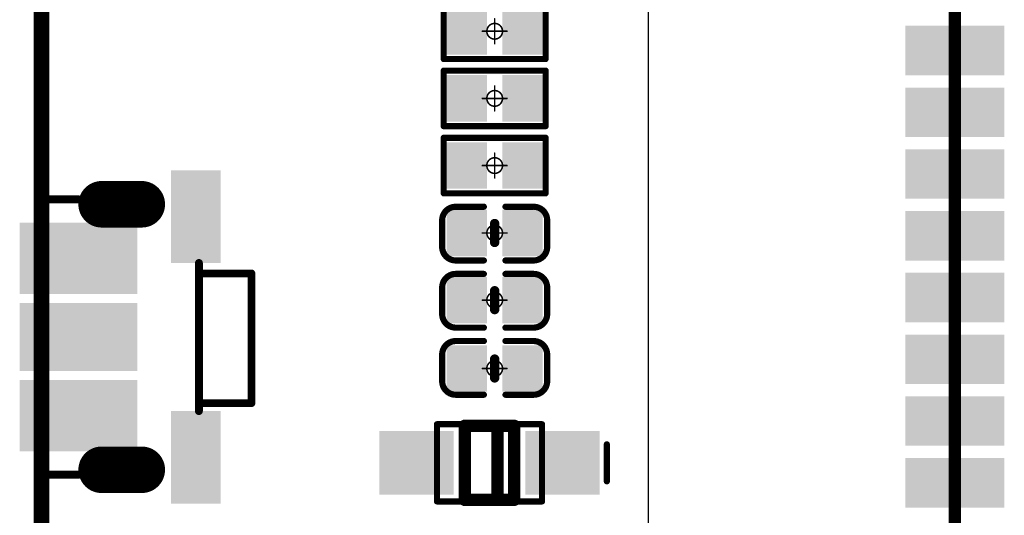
# Model space of a CAD drawing. Header units: millimetres. Extents: x 12.26 to 15.71, y 9.85 to 12.1.
# Tile 5 of 21: x 12.26 to 12.89, y 10.62 to 10.94. Entities that reach past the tile are written whole.
import ezdxf

# ---------------------------------------------------------------- set-up
doc = ezdxf.new("R2010")
doc.units = ezdxf.units.MM
doc.header["$MEASUREMENT"] = 0
for name, color, linetype in [('BottomLayer', 5, 'Continuous'), ('BottomSolder', 6, 'Continuous'), ('KeepOutLayer', 6, 'Continuous'), ('Mechanical13', 56, 'Continuous'), ('Mechanical15', 56, 'Continuous'), ('Mechanical2', 216, 'Continuous'), ('MidLayer1', 16, 'Continuous'), ('MidLayer2', 76, 'Continuous'), ('MultiLayer', 9, 'Continuous'), ('TopLayer', 1, 'Continuous'), ('TopOverlay', 2, 'Continuous'), ('TopPaste', 8, 'Continuous'), ('TopSolder', 216, 'Continuous')]:
    doc.layers.add(name, color=color, linetype=linetype)

# ---------------------------------------------------------------- blocks, each defined once
blk = doc.blocks.new('KEY_3P_3_5_3_5MM__4')
at = {"layer": 'BottomLayer', "const_width": 0.02165}
for points in [[(-0.08465, 0.00295), (-0.08465, -0.02264)], [(0.08465, 0.00295), (0.08465, -0.02264)]]:
    blk.add_lwpolyline(points, dxfattribs=at)
at = {"layer": 'BottomLayer', "const_width": 0.01083}
for points in [[(-0.09006, 0.00295, 1), (-0.07923, 0.00295, 1)], [(0.07923, 0.00295, 1), (0.09006, 0.00295, 1)], [(-0.09006, -0.02264, 1), (-0.07923, -0.02264, 1)], [(0.07923, -0.02264, 1), (0.09006, -0.02264, 1)]]:
    blk.add_lwpolyline(points, format="xyb", close=True, dxfattribs=at)
at = {"layer": 'BottomSolder', "const_width": 0.02965}
for points in [[(-0.08465, 0.00295), (-0.08465, -0.02264)], [(0.08465, 0.00295), (0.08465, -0.02264)]]:
    blk.add_lwpolyline(points, dxfattribs=at)
at = {"layer": 'BottomSolder', "const_width": 0.01483}
for points in [[(-0.09206, 0.00295, 1), (-0.07723, 0.00295, 1)], [(0.07723, 0.00295, 1), (0.09206, 0.00295, 1)], [(-0.09206, -0.02264, 1), (-0.07723, -0.02264, 1)], [(0.07723, -0.02264, 1), (0.09206, -0.02264, 1)]]:
    blk.add_lwpolyline(points, format="xyb", close=True, dxfattribs=at)
at = {"layer": 'MidLayer1', "const_width": 0.02165}
for points in [[(-0.08465, 0.00295), (-0.08465, -0.02264)], [(0.08465, 0.00295), (0.08465, -0.02264)]]:
    blk.add_lwpolyline(points, dxfattribs=at)
at = {"layer": 'MidLayer1', "const_width": 0.01083}
for points in [[(-0.09006, 0.00295, 1), (-0.07923, 0.00295, 1)], [(0.07923, 0.00295, 1), (0.09006, 0.00295, 1)], [(-0.09006, -0.02264, 1), (-0.07923, -0.02264, 1)], [(0.07923, -0.02264, 1), (0.09006, -0.02264, 1)]]:
    blk.add_lwpolyline(points, format="xyb", close=True, dxfattribs=at)
at = {"layer": 'MidLayer2', "const_width": 0.02165}
for points in [[(-0.08465, 0.00295), (-0.08465, -0.02264)], [(0.08465, 0.00295), (0.08465, -0.02264)]]:
    blk.add_lwpolyline(points, dxfattribs=at)
at = {"layer": 'MidLayer2', "const_width": 0.01083}
for points in [[(-0.09006, 0.00295, 1), (-0.07923, 0.00295, 1)], [(0.07923, 0.00295, 1), (0.09006, 0.00295, 1)], [(-0.09006, -0.02264, 1), (-0.07923, -0.02264, 1)], [(0.07923, -0.02264, 1), (0.09006, -0.02264, 1)]]:
    blk.add_lwpolyline(points, format="xyb", close=True, dxfattribs=at)
at = {"layer": 'MultiLayer', "const_width": 0.02165}
for points in [[(-0.08465, 0.00295), (-0.08465, -0.02264)], [(0.08465, 0.00295), (0.08465, -0.02264)]]:
    blk.add_lwpolyline(points, dxfattribs=at)
at = {"layer": 'MultiLayer', "const_width": 0.01083}
for points in [[(-0.09006, 0.00295, 1), (-0.07923, 0.00295, 1)], [(0.07923, 0.00295, 1), (0.09006, 0.00295, 1)], [(-0.09006, -0.02264, 1), (-0.07923, -0.02264, 1)], [(0.07923, -0.02264, 1), (0.09006, -0.02264, 1)]]:
    blk.add_lwpolyline(points, format="xyb", close=True, dxfattribs=at)
at = {"layer": 'TopLayer', "const_width": 0.02165}
for points in [[(-0.08465, 0.00295), (-0.08465, -0.02264)], [(0.08465, 0.00295), (0.08465, -0.02264)]]:
    blk.add_lwpolyline(points, dxfattribs=at)
at = {"layer": 'TopLayer', "const_width": 0.01083}
for points in [[(-0.09006, 0.00295, 1), (-0.07923, 0.00295, 1)], [(0.07923, 0.00295, 1), (0.09006, 0.00295, 1)], [(-0.09006, -0.02264, 1), (-0.07923, -0.02264, 1)], [(0.07923, -0.02264, 1), (0.09006, -0.02264, 1)]]:
    blk.add_lwpolyline(points, format="xyb", close=True, dxfattribs=at)
at = {"layer": 'TopLayer'}
for points in [[(-0.10236, 0.02559), (-0.05118, 0.02559), (-0.10236, 0.04921), (-0.05118, 0.04921)], [(0.05118, 0.02559), (0.10236, 0.02559), (0.05118, 0.04921), (0.10236, 0.04921)], [(-0.0315, -0.00394), (-0.0689, -0.00394), (-0.0315, -0.07087), (-0.0689, -0.07087)], [(0.01772, -0.07087), (0.01772, -0.00394), (-0.01772, -0.07087), (-0.01772, -0.00394)], [(0.0689, -0.00394), (0.0315, -0.00394), (0.0689, -0.07087), (0.0315, -0.07087)]]:
    blk.add_solid(points, dxfattribs=at)
at = {"layer": 'TopOverlay', "const_width": 0.005}
for points in [[(-0.04055, 0.07283), (-0.04055, 0.03937)], [(-0.04055, 0.07283), (0.04213, 0.07283)], [(0.04213, 0.07283), (0.04213, 0.03937)], [(-0.04724, 0.03937), (0.04724, 0.03937)], [(-0.0878, -0.0374), (-0.0878, -0.06102)], [(0.0878, -0.0374), (0.0878, -0.06102)], [(-0.0878, -0.06102), (-0.0748, -0.06102)], [(0.0748, -0.06102), (0.0878, -0.06102)]]:
    blk.add_lwpolyline(points, dxfattribs=at)
at = {"layer": 'TopOverlay', "const_width": 0.0025}
for points in [[(-0.0418, 0.07283, 1), (-0.0393, 0.07283, 1)], [(-0.0418, 0.07283, 1), (-0.0393, 0.07283, 1)], [(0.04088, 0.07283, 1), (0.04338, 0.07283, 1)], [(0.04088, 0.07283, 1), (0.04338, 0.07283, 1)], [(-0.04849, 0.03937, 1), (-0.04599, 0.03937, 1)], [(-0.0418, 0.03937, 1), (-0.0393, 0.03937, 1)], [(0.04088, 0.03937, 1), (0.04338, 0.03937, 1)], [(0.04599, 0.03937, 1), (0.04849, 0.03937, 1)], [(-0.08905, -0.0374, 1), (-0.08655, -0.0374, 1)], [(0.08655, -0.0374, 1), (0.08905, -0.0374, 1)], [(-0.08905, -0.06102, 1), (-0.08655, -0.06102, 1)], [(-0.08905, -0.06102, 1), (-0.08655, -0.06102, 1)], [(-0.07605, -0.06102, 1), (-0.07355, -0.06102, 1)], [(0.07355, -0.06102, 1), (0.07605, -0.06102, 1)], [(0.08655, -0.06102, 1), (0.08905, -0.06102, 1)], [(0.08655, -0.06102, 1), (0.08905, -0.06102, 1)]]:
    blk.add_lwpolyline(points, format="xyb", close=True, dxfattribs=at)
at = {"layer": 'TopPaste'}
for points in [[(-0.10236, 0.02559), (-0.05118, 0.02559), (-0.10236, 0.04921), (-0.05118, 0.04921)], [(0.05118, 0.02559), (0.10236, 0.02559), (0.05118, 0.04921), (0.10236, 0.04921)], [(-0.0315, -0.00394), (-0.0689, -0.00394), (-0.0315, -0.07087), (-0.0689, -0.07087)], [(0.01772, -0.07087), (0.01772, -0.00394), (-0.01772, -0.07087), (-0.01772, -0.00394)], [(0.0689, -0.00394), (0.0315, -0.00394), (0.0689, -0.07087), (0.0315, -0.07087)]]:
    blk.add_solid(points, dxfattribs=at)
at = {"layer": 'TopSolder', "const_width": 0.02965}
for points in [[(-0.08465, 0.00295), (-0.08465, -0.02264)], [(0.08465, 0.00295), (0.08465, -0.02264)]]:
    blk.add_lwpolyline(points, dxfattribs=at)
at = {"layer": 'TopSolder', "const_width": 0.01483}
for points in [[(-0.09206, 0.00295, 1), (-0.07723, 0.00295, 1)], [(0.07723, 0.00295, 1), (0.09206, 0.00295, 1)], [(-0.09206, -0.02264, 1), (-0.07723, -0.02264, 1)], [(0.07723, -0.02264, 1), (0.09206, -0.02264, 1)]]:
    blk.add_lwpolyline(points, format="xyb", close=True, dxfattribs=at)
at = {"layer": 'TopSolder'}
for points in [[(-0.10636, 0.02159), (-0.04718, 0.02159), (-0.10636, 0.05321), (-0.04718, 0.05321)], [(0.04718, 0.02159), (0.10636, 0.02159), (0.04718, 0.05321), (0.10636, 0.05321)], [(-0.0275, 0.00006), (-0.0729, 0.00006), (-0.0275, -0.07487), (-0.0729, -0.07487)], [(0.02172, -0.07487), (0.02172, 0.00006), (-0.02172, -0.07487), (-0.02172, 0.00006)], [(0.0729, 0.00006), (0.0275, 0.00006), (0.0729, -0.07487), (0.0275, -0.07487)]]:
    blk.add_solid(points, dxfattribs=at)
blk = doc.blocks.new('C___1106_SMT_6')
at = {"layer": 'Mechanical2', "const_width": 0.00787}
blk.add_lwpolyline([(0.59055, 0.59055), (0.59055, -0.59055)], dxfattribs=at)
at = {"layer": 'TopLayer'}
for points in [[(0.56102, 0.54528), (0.56102, 0.51772), (0.62008, 0.54528), (0.62008, 0.51772)], [(0.56102, 0.50591), (0.56102, 0.47835), (0.62008, 0.50591), (0.62008, 0.47835)], [(0.56102, 0.46654), (0.56102, 0.43898), (0.62008, 0.46654), (0.62008, 0.43898)], [(0.56102, 0.42717), (0.56102, 0.39961), (0.62008, 0.42717), (0.62008, 0.39961)], [(0.56102, 0.3878), (0.56102, 0.36024), (0.62008, 0.3878), (0.62008, 0.36024)], [(0.56102, 0.34843), (0.56102, 0.32087), (0.62008, 0.34843), (0.62008, 0.32087)], [(0.56102, 0.30906), (0.56102, 0.2815), (0.62008, 0.30906), (0.62008, 0.2815)], [(0.56102, 0.26969), (0.56102, 0.24213), (0.62008, 0.26969), (0.62008, 0.24213)]]:
    blk.add_solid(points, dxfattribs=at)
at = {"layer": 'TopPaste'}
for points in [[(0.56102, 0.54528), (0.56102, 0.51772), (0.62008, 0.54528), (0.62008, 0.51772)], [(0.56102, 0.50591), (0.56102, 0.47835), (0.62008, 0.50591), (0.62008, 0.47835)], [(0.56102, 0.46654), (0.56102, 0.43898), (0.62008, 0.46654), (0.62008, 0.43898)], [(0.56102, 0.42717), (0.56102, 0.39961), (0.62008, 0.42717), (0.62008, 0.39961)], [(0.56102, 0.3878), (0.56102, 0.36024), (0.62008, 0.3878), (0.62008, 0.36024)], [(0.56102, 0.34843), (0.56102, 0.32087), (0.62008, 0.34843), (0.62008, 0.32087)], [(0.56102, 0.30906), (0.56102, 0.2815), (0.62008, 0.30906), (0.62008, 0.2815)], [(0.56102, 0.26969), (0.56102, 0.24213), (0.62008, 0.26969), (0.62008, 0.24213)]]:
    blk.add_solid(points, dxfattribs=at)
at = {"layer": 'TopSolder'}
for points in [[(0.55902, 0.54728), (0.55902, 0.51572), (0.62208, 0.54728), (0.62208, 0.51572)], [(0.55902, 0.50791), (0.55902, 0.47635), (0.62208, 0.50791), (0.62208, 0.47635)], [(0.55902, 0.46854), (0.55902, 0.43698), (0.62208, 0.46854), (0.62208, 0.43698)], [(0.55902, 0.42917), (0.55902, 0.39761), (0.62208, 0.42917), (0.62208, 0.39761)], [(0.55902, 0.3898), (0.55902, 0.35824), (0.62208, 0.3898), (0.62208, 0.35824)], [(0.55902, 0.35043), (0.55902, 0.31887), (0.62208, 0.35043), (0.62208, 0.31887)], [(0.55902, 0.31106), (0.55902, 0.2795), (0.62208, 0.31106), (0.62208, 0.2795)], [(0.55902, 0.27169), (0.55902, 0.24013), (0.62208, 0.27169), (0.62208, 0.24013)]]:
    blk.add_solid(points, dxfattribs=at)
blk = doc.blocks.new('R0402_17')
at = {"layer": 'Mechanical15', "const_width": 0.001}
for points in [[(0, -0.00787), (0, 0.00787)], [(-0.00787, 0), (0.00787, 0)]]:
    blk.add_lwpolyline(points, dxfattribs=at)
at = {"layer": 'Mechanical15'}
for points, const_width in [([(-0.00025, 0.00787, 1), (0.00025, 0.00787, 1)], 0.0005), ([(-0.00812, 0, 1), (-0.00762, 0, 1)], 0.0005), ([(0.005, 0, 1), (-0.005, 0, 1)], 0.001), ([(-0.00525, 0, 1), (-0.00475, 0, 1)], 0.0005), ([(0.00475, 0, 1), (0.00525, 0, 1)], 0.0005), ([(0.00762, 0, 1), (0.00812, 0, 1)], 0.0005), ([(-0.00025, -0.00787, 1), (0.00025, -0.00787, 1)], 0.0005)]:
    blk.add_lwpolyline(points, format="xyb", close=True, dxfattribs=dict(at, const_width=const_width))
at = {"layer": 'TopLayer'}
for points in [[(-0.02657, -0.01082), (-0.00886, -0.01082), (-0.02657, 0.01083), (-0.00886, 0.01083)], [(0.00886, -0.01083), (0.02657, -0.01083), (0.00886, 0.01083), (0.02657, 0.01083)]]:
    blk.add_solid(points, dxfattribs=at)
at = {"layer": 'TopOverlay', "const_width": 0.00394}
for points in [[(-0.03248, -0.01772), (-0.03248, 0.01772)], [(-0.03248, 0.01772), (0.03248, 0.01772)], [(0.03248, -0.01772), (0.03248, 0.01772)], [(-0.03248, -0.01772), (0.03248, -0.01772)]]:
    blk.add_lwpolyline(points, dxfattribs=at)
at = {"layer": 'TopOverlay', "const_width": 0.00197}
for points in [[(-0.03346, 0.01772, 1), (-0.0315, 0.01772, 1)], [(-0.03346, 0.01772, 1), (-0.0315, 0.01772, 1)], [(0.0315, 0.01772, 1), (0.03346, 0.01772, 1)], [(0.0315, 0.01772, 1), (0.03346, 0.01772, 1)], [(-0.03346, -0.01772, 1), (-0.0315, -0.01772, 1)], [(-0.03346, -0.01772, 1), (-0.0315, -0.01772, 1)], [(0.0315, -0.01772, 1), (0.03346, -0.01772, 1)], [(0.0315, -0.01772, 1), (0.03346, -0.01772, 1)]]:
    blk.add_lwpolyline(points, format="xyb", close=True, dxfattribs=at)
at = {"layer": 'TopPaste'}
for points in [[(-0.02657, -0.01082), (-0.00886, -0.01082), (-0.02657, 0.01083), (-0.00886, 0.01083)], [(0.00886, -0.01083), (0.02657, -0.01083), (0.00886, 0.01083), (0.02657, 0.01083)]]:
    blk.add_solid(points, dxfattribs=at)
at = {"layer": 'TopSolder'}
for points in [[(-0.03057, -0.01482), (-0.00486, -0.01482), (-0.03057, 0.01483), (-0.00486, 0.01483)], [(0.00486, -0.01483), (0.03057, -0.01483), (0.00486, 0.01483), (0.03057, 0.01483)]]:
    blk.add_solid(points, dxfattribs=at)
blk = doc.blocks.new('R0402_22')
at = {"layer": 'Mechanical15', "const_width": 0.001}
for points in [[(0, 0.00787), (0, -0.00787)], [(0.00787, 0), (-0.00787, 0)]]:
    blk.add_lwpolyline(points, dxfattribs=at)
at = {"layer": 'Mechanical15'}
for points, const_width in [([(-0.00025, 0.00787, 1), (0.00025, 0.00787, 1)], 0.0005), ([(-0.00812, 0, 1), (-0.00762, 0, 1)], 0.0005), ([(0.005, 0, 1), (-0.005, 0, 1)], 0.001), ([(-0.00525, 0, 1), (-0.00475, 0, 1)], 0.0005), ([(0.00475, 0, 1), (0.00525, 0, 1)], 0.0005), ([(0.00762, 0, 1), (0.00812, 0, 1)], 0.0005), ([(-0.00025, -0.00787, 1), (0.00025, -0.00787, 1)], 0.0005)]:
    blk.add_lwpolyline(points, format="xyb", close=True, dxfattribs=dict(at, const_width=const_width))
at = {"layer": 'TopLayer'}
for points in [[(-0.02657, -0.01082), (-0.00886, -0.01082), (-0.02657, 0.01083), (-0.00886, 0.01083)], [(0.00886, -0.01083), (0.02657, -0.01083), (0.00886, 0.01083), (0.02657, 0.01083)]]:
    blk.add_solid(points, dxfattribs=at)
at = {"layer": 'TopOverlay', "const_width": 0.00394}
for points in [[(-0.03248, 0.01772), (-0.03248, -0.01772)], [(0.03248, 0.01772), (-0.03248, 0.01772)], [(0.03248, 0.01772), (0.03248, -0.01772)], [(0.03248, -0.01772), (-0.03248, -0.01772)]]:
    blk.add_lwpolyline(points, dxfattribs=at)
at = {"layer": 'TopOverlay', "const_width": 0.00197}
for points in [[(-0.03346, 0.01772, 1), (-0.0315, 0.01772, 1)], [(-0.03346, 0.01772, 1), (-0.0315, 0.01772, 1)], [(0.0315, 0.01772, 1), (0.03346, 0.01772, 1)], [(0.0315, 0.01772, 1), (0.03346, 0.01772, 1)], [(-0.03346, -0.01772, 1), (-0.0315, -0.01772, 1)], [(-0.03346, -0.01772, 1), (-0.0315, -0.01772, 1)], [(0.0315, -0.01772, 1), (0.03346, -0.01772, 1)], [(0.0315, -0.01772, 1), (0.03346, -0.01772, 1)]]:
    blk.add_lwpolyline(points, format="xyb", close=True, dxfattribs=at)
at = {"layer": 'TopPaste'}
for points in [[(-0.02657, -0.01082), (-0.00886, -0.01082), (-0.02657, 0.01083), (-0.00886, 0.01083)], [(0.00886, -0.01083), (0.02657, -0.01083), (0.00886, 0.01083), (0.02657, 0.01083)]]:
    blk.add_solid(points, dxfattribs=at)
at = {"layer": 'TopSolder'}
for points in [[(-0.03057, -0.01482), (-0.00486, -0.01482), (-0.03057, 0.01483), (-0.00486, 0.01483)], [(0.00486, -0.01483), (0.03057, -0.01483), (0.00486, 0.01483), (0.03057, 0.01483)]]:
    blk.add_solid(points, dxfattribs=at)
blk = doc.blocks.new('R0402_24')
at = {"layer": 'Mechanical15', "const_width": 0.001}
for points in [[(0, -0.00787), (0, 0.00787)], [(-0.00787, 0), (0.00787, 0)]]:
    blk.add_lwpolyline(points, dxfattribs=at)
at = {"layer": 'Mechanical15'}
for points, const_width in [([(-0.00025, 0.00787, 1), (0.00025, 0.00787, 1)], 0.0005), ([(-0.00812, 0, 1), (-0.00762, 0, 1)], 0.0005), ([(0.005, 0, 1), (-0.005, 0, 1)], 0.001), ([(-0.00525, 0, 1), (-0.00475, 0, 1)], 0.0005), ([(0.00475, 0, 1), (0.00525, 0, 1)], 0.0005), ([(0.00762, 0, 1), (0.00812, 0, 1)], 0.0005), ([(-0.00025, -0.00787, 1), (0.00025, -0.00787, 1)], 0.0005)]:
    blk.add_lwpolyline(points, format="xyb", close=True, dxfattribs=dict(at, const_width=const_width))
at = {"layer": 'TopLayer'}
for points in [[(-0.02657, -0.01082), (-0.00886, -0.01082), (-0.02657, 0.01083), (-0.00886, 0.01083)], [(0.00886, -0.01083), (0.02657, -0.01083), (0.00886, 0.01083), (0.02657, 0.01083)]]:
    blk.add_solid(points, dxfattribs=at)
at = {"layer": 'TopOverlay', "const_width": 0.00394}
for points in [[(-0.03248, -0.01772), (-0.03248, 0.01772)], [(-0.03248, 0.01772), (0.03248, 0.01772)], [(0.03248, -0.01772), (0.03248, 0.01772)], [(-0.03248, -0.01772), (0.03248, -0.01772)]]:
    blk.add_lwpolyline(points, dxfattribs=at)
at = {"layer": 'TopOverlay', "const_width": 0.00197}
for points in [[(-0.03346, 0.01772, 1), (-0.0315, 0.01772, 1)], [(-0.03346, 0.01772, 1), (-0.0315, 0.01772, 1)], [(0.0315, 0.01772, 1), (0.03346, 0.01772, 1)], [(0.0315, 0.01772, 1), (0.03346, 0.01772, 1)], [(-0.03346, -0.01772, 1), (-0.0315, -0.01772, 1)], [(-0.03346, -0.01772, 1), (-0.0315, -0.01772, 1)], [(0.0315, -0.01772, 1), (0.03346, -0.01772, 1)], [(0.0315, -0.01772, 1), (0.03346, -0.01772, 1)]]:
    blk.add_lwpolyline(points, format="xyb", close=True, dxfattribs=at)
at = {"layer": 'TopPaste'}
for points in [[(-0.02657, -0.01082), (-0.00886, -0.01082), (-0.02657, 0.01083), (-0.00886, 0.01083)], [(0.00886, -0.01083), (0.02657, -0.01083), (0.00886, 0.01083), (0.02657, 0.01083)]]:
    blk.add_solid(points, dxfattribs=at)
at = {"layer": 'TopSolder'}
for points in [[(-0.03057, -0.01482), (-0.00486, -0.01482), (-0.03057, 0.01483), (-0.00486, 0.01483)], [(0.00486, -0.01483), (0.03057, -0.01483), (0.00486, 0.01483), (0.03057, 0.01483)]]:
    blk.add_solid(points, dxfattribs=at)
blk = doc.blocks.new('SIM8200EA_M2__3042_35')
at = {"layer": 'TopOverlay', "const_width": 0.001}
blk.add_lwpolyline([(0.59055, -0.89616), (0.0689, -0.89616)], dxfattribs=at)
blk = doc.blocks.new('SOD_323_45')
at = {"layer": 'Mechanical13', "const_width": 0.00394}
for points in [[(0.03346, 0.02461), (-0.03346, 0.02461)], [(-0.03346, 0.02461), (-0.03346, -0.02461)], [(0.03346, 0.02461), (0.03346, -0.02461)], [(0.03346, -0.02461), (-0.03346, -0.02461)]]:
    blk.add_lwpolyline(points, dxfattribs=at)
at = {"layer": 'Mechanical13', "const_width": 0.00197}
for points in [[(-0.03445, 0.02461, 1), (-0.03248, 0.02461, 1)], [(-0.03445, 0.02461, 1), (-0.03248, 0.02461, 1)], [(0.03248, 0.02461, 1), (0.03445, 0.02461, 1)], [(0.03248, 0.02461, 1), (0.03445, 0.02461, 1)], [(-0.03445, -0.02461, 1), (-0.03248, -0.02461, 1)], [(-0.03445, -0.02461, 1), (-0.03248, -0.02461, 1)], [(0.03248, -0.02461, 1), (0.03445, -0.02461, 1)], [(0.03248, -0.02461, 1), (0.03445, -0.02461, 1)]]:
    blk.add_lwpolyline(points, format="xyb", close=True, dxfattribs=at)
at = {"layer": 'TopLayer'}
for points in [[(-0.06614, -0.01634), (-0.02677, -0.01634), (-0.06614, 0.01634), (-0.02677, 0.01634)], [(0.02677, -0.01634), (0.06614, -0.01634), (0.02677, 0.01634), (0.06614, 0.01634)]]:
    blk.add_solid(points, dxfattribs=at)
at = {"layer": 'TopOverlay'}
for points, const_width in [([(-0.01575, 0.02362), (-0.01575, -0.02362)], 0.00787), ([(0.01575, 0.02362), (-0.01575, 0.02362)], 0.00787), ([(-0.00512, 0.02362), (-0.00512, -0.02362)], 0.00787), ([(0.01575, 0.02362), (0.01575, -0.02362)], 0.00787), ([(-0.0748, 0.01181), (-0.0748, -0.01181)], 0.00394), ([(0.01575, -0.02362), (-0.01575, -0.02362)], 0.00787)]:
    blk.add_lwpolyline(points, dxfattribs=dict(at, const_width=const_width))
for points, const_width in [([(-0.01772, 0.02362, 1), (-0.01378, 0.02362, 1)], 0.00394), ([(-0.01772, 0.02362, 1), (-0.01378, 0.02362, 1)], 0.00394), ([(-0.00709, 0.02362, 1), (-0.00315, 0.02362, 1)], 0.00394), ([(0.01378, 0.02362, 1), (0.01772, 0.02362, 1)], 0.00394), ([(0.01378, 0.02362, 1), (0.01772, 0.02362, 1)], 0.00394), ([(-0.07579, 0.01181, 1), (-0.07382, 0.01181, 1)], 0.00197), ([(-0.07579, -0.01181, 1), (-0.07382, -0.01181, 1)], 0.00197), ([(-0.01772, -0.02362, 1), (-0.01378, -0.02362, 1)], 0.00394), ([(-0.01772, -0.02362, 1), (-0.01378, -0.02362, 1)], 0.00394), ([(-0.00709, -0.02362, 1), (-0.00315, -0.02362, 1)], 0.00394), ([(0.01378, -0.02362, 1), (0.01772, -0.02362, 1)], 0.00394), ([(0.01378, -0.02362, 1), (0.01772, -0.02362, 1)], 0.00394)]:
    blk.add_lwpolyline(points, format="xyb", close=True, dxfattribs=dict(at, const_width=const_width))
at = {"layer": 'TopPaste'}
for points in [[(-0.06614, -0.01634), (-0.02677, -0.01634), (-0.06614, 0.01634), (-0.02677, 0.01634)], [(0.02677, -0.01634), (0.06614, -0.01634), (0.02677, 0.01634), (0.06614, 0.01634)]]:
    blk.add_solid(points, dxfattribs=at)
at = {"layer": 'TopSolder'}
for points in [[(-0.07014, -0.02034), (-0.02277, -0.02034), (-0.07014, 0.02034), (-0.02277, 0.02034)], [(0.02277, -0.02034), (0.07014, -0.02034), (0.02277, 0.02034), (0.07014, 0.02034)]]:
    blk.add_solid(points, dxfattribs=at)
blk = doc.blocks.new('C0402_49')
at = {"layer": 'Mechanical15', "const_width": 0.001}
for points in [[(0, 0.00788), (0, -0.00787)], [(0.00788, 0), (-0.00787, 0)]]:
    blk.add_lwpolyline(points, dxfattribs=at)
at = {"layer": 'Mechanical15'}
for points, const_width in [([(-0.00025, 0.00788, 1), (0.00025, 0.00788, 1)], 0.0005), ([(-0.00812, 0, 1), (-0.00762, 0, 1)], 0.0005), ([(0.005, 0, 1), (-0.005, 0, 1)], 0.001), ([(-0.00525, 0, 1), (-0.00475, 0, 1)], 0.0005), ([(0.00475, 0, 1), (0.00525, 0, 1)], 0.0005), ([(0.00763, 0, 1), (0.00813, 0, 1)], 0.0005), ([(-0.00025, -0.00787, 1), (0.00025, -0.00787, 1)], 0.0005)]:
    blk.add_lwpolyline(points, format="xyb", close=True, dxfattribs=dict(at, const_width=const_width))
at = {"layer": 'TopLayer'}
for points in [[(-0.02657, -0.01082), (-0.00886, -0.01082), (-0.02657, 0.01083), (-0.00886, 0.01083)], [(0.00886, -0.01083), (0.02657, -0.01083), (0.00886, 0.01083), (0.02657, 0.01083)]]:
    blk.add_solid(points, dxfattribs=at)
at = {"layer": 'TopOverlay', "const_width": 0.00394}
for points in [[(-0.03346, 0.00886, -0.414214), (-0.0248, 0.01752)], [(0.0248, 0.01752, -0.414214), (0.03346, 0.00886)], [(-0.0248, -0.01673, -0.414214), (-0.03346, -0.00807)], [(0.03346, -0.00807, -0.414214), (0.0248, -0.01673)]]:
    blk.add_lwpolyline(points, format="xyb", dxfattribs=at)
at = {"layer": 'TopOverlay'}
for points, const_width in [([(-0.02578, 0.01752, 1), (-0.02382, 0.01752, 1)], 0.00197), ([(-0.02559, 0.01752, 1), (-0.02362, 0.01752, 1)], 0.00197), ([(-0.00787, 0.01752, 1), (-0.0059, 0.01752, 1)], 0.00197), ([(0.00591, 0.01752, 1), (0.00787, 0.01752, 1)], 0.00197), ([(0.02362, 0.01752, 1), (0.02559, 0.01752, 1)], 0.00197), ([(0.02382, 0.01752, 1), (0.02579, 0.01752, 1)], 0.00197), ([(-0.03445, 0.00886, 1), (-0.03248, 0.00886, 1)], 0.00197), ([(-0.03445, 0.00886, 1), (-0.03248, 0.00886, 1)], 0.00197), ([(-0.0015, 0.006, 1), (0.0015, 0.006, 1)], 0.003), ([(0.03248, 0.00886, 1), (0.03445, 0.00886, 1)], 0.00197), ([(0.03248, 0.00886, 1), (0.03445, 0.00886, 1)], 0.00197), ([(-0.03445, -0.00807, 1), (-0.03248, -0.00807, 1)], 0.00197), ([(-0.03445, -0.00807, 1), (-0.03248, -0.00807, 1)], 0.00197), ([(-0.0015, -0.006, 1), (0.0015, -0.006, 1)], 0.003), ([(0.03248, -0.00807, 1), (0.03445, -0.00807, 1)], 0.00197), ([(0.03248, -0.00807, 1), (0.03445, -0.00807, 1)], 0.00197), ([(-0.02578, -0.01673, 1), (-0.02382, -0.01673, 1)], 0.00197), ([(-0.02559, -0.01673, 1), (-0.02362, -0.01673, 1)], 0.00197), ([(-0.00787, -0.01673, 1), (-0.0059, -0.01673, 1)], 0.00197), ([(0.00591, -0.01673, 1), (0.00787, -0.01673, 1)], 0.00197), ([(0.02362, -0.01673, 1), (0.02559, -0.01673, 1)], 0.00197), ([(0.02382, -0.01673, 1), (0.02579, -0.01673, 1)], 0.00197)]:
    blk.add_lwpolyline(points, format="xyb", close=True, dxfattribs=dict(at, const_width=const_width))
for points, const_width in [([(-0.00689, 0.01752), (-0.0246, 0.01752)], 0.00394), ([(0.02461, 0.01752), (0.00689, 0.01752)], 0.00394), ([(-0.03346, -0.00807), (-0.03346, 0.00886)], 0.00394), ([(0, 0.006), (0, -0.006)], 0.006), ([(0.03346, 0.00886), (0.03346, -0.00807)], 0.00394), ([(-0.00689, -0.01673), (-0.0246, -0.01673)], 0.00394), ([(0.02461, -0.01673), (0.00689, -0.01673)], 0.00394)]:
    blk.add_lwpolyline(points, dxfattribs=dict(at, const_width=const_width))
at = {"layer": 'TopPaste'}
for points in [[(-0.02657, -0.01082), (-0.00886, -0.01082), (-0.02657, 0.01083), (-0.00886, 0.01083)], [(0.00886, -0.01083), (0.02657, -0.01083), (0.00886, 0.01083), (0.02657, 0.01083)]]:
    blk.add_solid(points, dxfattribs=at)
at = {"layer": 'TopSolder'}
for points in [[(-0.03057, -0.01482), (-0.00486, -0.01482), (-0.03057, 0.01483), (-0.00486, 0.01483)], [(0.00486, -0.01483), (0.03057, -0.01483), (0.00486, 0.01483), (0.03057, 0.01483)]]:
    blk.add_solid(points, dxfattribs=at)
blk = doc.blocks.new('C0402_50')
at = {"layer": 'Mechanical15', "const_width": 0.001}
for points in [[(0, -0.00787), (0, 0.00788)], [(0.00788, 0), (-0.00787, 0)]]:
    blk.add_lwpolyline(points, dxfattribs=at)
at = {"layer": 'Mechanical15'}
for points, const_width in [([(-0.00025, 0.00788, 1), (0.00025, 0.00788, 1)], 0.0005), ([(-0.00812, 0, 1), (-0.00762, 0, 1)], 0.0005), ([(0.005, 0, 1), (-0.005, 0, 1)], 0.001), ([(-0.00525, 0, 1), (-0.00475, 0, 1)], 0.0005), ([(0.00475, 0, 1), (0.00525, 0, 1)], 0.0005), ([(0.00763, 0, 1), (0.00813, 0, 1)], 0.0005), ([(-0.00025, -0.00787, 1), (0.00025, -0.00787, 1)], 0.0005)]:
    blk.add_lwpolyline(points, format="xyb", close=True, dxfattribs=dict(at, const_width=const_width))
at = {"layer": 'TopLayer'}
for points in [[(-0.02657, -0.01082), (-0.00886, -0.01082), (-0.02657, 0.01083), (-0.00886, 0.01083)], [(0.00886, -0.01083), (0.02657, -0.01083), (0.00886, 0.01083), (0.02657, 0.01083)]]:
    blk.add_solid(points, dxfattribs=at)
at = {"layer": 'TopOverlay', "const_width": 0.00394}
for points in [[(-0.03346, 0.00886, -0.414214), (-0.0248, 0.01752)], [(0.0248, 0.01752, -0.414214), (0.03346, 0.00886)], [(-0.0248, -0.01673, -0.414214), (-0.03346, -0.00807)], [(0.03346, -0.00807, -0.414214), (0.0248, -0.01673)]]:
    blk.add_lwpolyline(points, format="xyb", dxfattribs=at)
at = {"layer": 'TopOverlay'}
for points, const_width in [([(-0.02578, 0.01752, 1), (-0.02382, 0.01752, 1)], 0.00197), ([(-0.02559, 0.01752, 1), (-0.02362, 0.01752, 1)], 0.00197), ([(-0.00787, 0.01752, 1), (-0.0059, 0.01752, 1)], 0.00197), ([(0.00591, 0.01752, 1), (0.00787, 0.01752, 1)], 0.00197), ([(0.02362, 0.01752, 1), (0.02559, 0.01752, 1)], 0.00197), ([(0.02382, 0.01752, 1), (0.02579, 0.01752, 1)], 0.00197), ([(-0.03445, 0.00886, 1), (-0.03248, 0.00886, 1)], 0.00197), ([(-0.03445, 0.00886, 1), (-0.03248, 0.00886, 1)], 0.00197), ([(-0.0015, 0.006, 1), (0.0015, 0.006, 1)], 0.003), ([(0.03248, 0.00886, 1), (0.03445, 0.00886, 1)], 0.00197), ([(0.03248, 0.00886, 1), (0.03445, 0.00886, 1)], 0.00197), ([(-0.03445, -0.00807, 1), (-0.03248, -0.00807, 1)], 0.00197), ([(-0.03445, -0.00807, 1), (-0.03248, -0.00807, 1)], 0.00197), ([(-0.0015, -0.006, 1), (0.0015, -0.006, 1)], 0.003), ([(0.03248, -0.00807, 1), (0.03445, -0.00807, 1)], 0.00197), ([(0.03248, -0.00807, 1), (0.03445, -0.00807, 1)], 0.00197), ([(-0.02578, -0.01673, 1), (-0.02382, -0.01673, 1)], 0.00197), ([(-0.02559, -0.01673, 1), (-0.02362, -0.01673, 1)], 0.00197), ([(-0.00787, -0.01673, 1), (-0.0059, -0.01673, 1)], 0.00197), ([(0.00591, -0.01673, 1), (0.00787, -0.01673, 1)], 0.00197), ([(0.02362, -0.01673, 1), (0.02559, -0.01673, 1)], 0.00197), ([(0.02382, -0.01673, 1), (0.02579, -0.01673, 1)], 0.00197)]:
    blk.add_lwpolyline(points, format="xyb", close=True, dxfattribs=dict(at, const_width=const_width))
for points, const_width in [([(-0.00689, 0.01752), (-0.0246, 0.01752)], 0.00394), ([(0.02461, 0.01752), (0.00689, 0.01752)], 0.00394), ([(-0.03346, 0.00886), (-0.03346, -0.00807)], 0.00394), ([(0, 0.006), (0, -0.006)], 0.006), ([(0.03346, -0.00807), (0.03346, 0.00886)], 0.00394), ([(-0.00689, -0.01673), (-0.0246, -0.01673)], 0.00394), ([(0.02461, -0.01673), (0.00689, -0.01673)], 0.00394)]:
    blk.add_lwpolyline(points, dxfattribs=dict(at, const_width=const_width))
at = {"layer": 'TopPaste'}
for points in [[(-0.02657, -0.01082), (-0.00886, -0.01082), (-0.02657, 0.01083), (-0.00886, 0.01083)], [(0.00886, -0.01083), (0.02657, -0.01083), (0.00886, 0.01083), (0.02657, 0.01083)]]:
    blk.add_solid(points, dxfattribs=at)
at = {"layer": 'TopSolder'}
for points in [[(-0.03057, -0.01482), (-0.00486, -0.01482), (-0.03057, 0.01483), (-0.00486, 0.01483)], [(0.00486, -0.01483), (0.03057, -0.01483), (0.00486, 0.01483), (0.03057, 0.01483)]]:
    blk.add_solid(points, dxfattribs=at)
blk = doc.blocks.new('C0402_51')
at = {"layer": 'Mechanical15', "const_width": 0.001}
for points in [[(0, -0.00787), (0, 0.00788)], [(-0.00787, 0), (0.00788, 0)]]:
    blk.add_lwpolyline(points, dxfattribs=at)
at = {"layer": 'Mechanical15'}
for points, const_width in [([(-0.00025, 0.00788, 1), (0.00025, 0.00788, 1)], 0.0005), ([(-0.00812, 0, 1), (-0.00762, 0, 1)], 0.0005), ([(0.005, 0, 1), (-0.005, 0, 1)], 0.001), ([(-0.00525, 0, 1), (-0.00475, 0, 1)], 0.0005), ([(0.00475, 0, 1), (0.00525, 0, 1)], 0.0005), ([(0.00763, 0, 1), (0.00813, 0, 1)], 0.0005), ([(-0.00025, -0.00787, 1), (0.00025, -0.00787, 1)], 0.0005)]:
    blk.add_lwpolyline(points, format="xyb", close=True, dxfattribs=dict(at, const_width=const_width))
at = {"layer": 'TopLayer'}
for points in [[(-0.02657, -0.01082), (-0.00886, -0.01082), (-0.02657, 0.01083), (-0.00886, 0.01083)], [(0.00886, -0.01083), (0.02657, -0.01083), (0.00886, 0.01083), (0.02657, 0.01083)]]:
    blk.add_solid(points, dxfattribs=at)
at = {"layer": 'TopOverlay', "const_width": 0.00394}
for points in [[(-0.03346, 0.00886, -0.414214), (-0.0248, 0.01752)], [(0.0248, 0.01752, -0.414214), (0.03346, 0.00886)], [(-0.0248, -0.01673, -0.414214), (-0.03346, -0.00807)], [(0.03346, -0.00807, -0.414214), (0.0248, -0.01673)]]:
    blk.add_lwpolyline(points, format="xyb", dxfattribs=at)
at = {"layer": 'TopOverlay'}
for points, const_width in [([(-0.02578, 0.01752, 1), (-0.02382, 0.01752, 1)], 0.00197), ([(-0.02559, 0.01752, 1), (-0.02362, 0.01752, 1)], 0.00197), ([(-0.00787, 0.01752, 1), (-0.0059, 0.01752, 1)], 0.00197), ([(0.00591, 0.01752, 1), (0.00787, 0.01752, 1)], 0.00197), ([(0.02362, 0.01752, 1), (0.02559, 0.01752, 1)], 0.00197), ([(0.02382, 0.01752, 1), (0.02579, 0.01752, 1)], 0.00197), ([(-0.03445, 0.00886, 1), (-0.03248, 0.00886, 1)], 0.00197), ([(-0.03445, 0.00886, 1), (-0.03248, 0.00886, 1)], 0.00197), ([(-0.0015, 0.006, 1), (0.0015, 0.006, 1)], 0.003), ([(0.03248, 0.00886, 1), (0.03445, 0.00886, 1)], 0.00197), ([(0.03248, 0.00886, 1), (0.03445, 0.00886, 1)], 0.00197), ([(-0.03445, -0.00807, 1), (-0.03248, -0.00807, 1)], 0.00197), ([(-0.03445, -0.00807, 1), (-0.03248, -0.00807, 1)], 0.00197), ([(-0.0015, -0.006, 1), (0.0015, -0.006, 1)], 0.003), ([(0.03248, -0.00807, 1), (0.03445, -0.00807, 1)], 0.00197), ([(0.03248, -0.00807, 1), (0.03445, -0.00807, 1)], 0.00197), ([(-0.02578, -0.01673, 1), (-0.02382, -0.01673, 1)], 0.00197), ([(-0.02559, -0.01673, 1), (-0.02362, -0.01673, 1)], 0.00197), ([(-0.00787, -0.01673, 1), (-0.0059, -0.01673, 1)], 0.00197), ([(0.00591, -0.01673, 1), (0.00787, -0.01673, 1)], 0.00197), ([(0.02362, -0.01673, 1), (0.02559, -0.01673, 1)], 0.00197), ([(0.02382, -0.01673, 1), (0.02579, -0.01673, 1)], 0.00197)]:
    blk.add_lwpolyline(points, format="xyb", close=True, dxfattribs=dict(at, const_width=const_width))
for points, const_width in [([(-0.0246, 0.01752), (-0.00689, 0.01752)], 0.00394), ([(0.00689, 0.01752), (0.02461, 0.01752)], 0.00394), ([(-0.03346, 0.00886), (-0.03346, -0.00807)], 0.00394), ([(0, -0.006), (0, 0.006)], 0.006), ([(0.03346, -0.00807), (0.03346, 0.00886)], 0.00394), ([(-0.0246, -0.01673), (-0.00689, -0.01673)], 0.00394), ([(0.00689, -0.01673), (0.02461, -0.01673)], 0.00394)]:
    blk.add_lwpolyline(points, dxfattribs=dict(at, const_width=const_width))
at = {"layer": 'TopPaste'}
for points in [[(-0.02657, -0.01082), (-0.00886, -0.01082), (-0.02657, 0.01083), (-0.00886, 0.01083)], [(0.00886, -0.01083), (0.02657, -0.01083), (0.00886, 0.01083), (0.02657, 0.01083)]]:
    blk.add_solid(points, dxfattribs=at)
at = {"layer": 'TopSolder'}
for points in [[(-0.03057, -0.01482), (-0.00486, -0.01482), (-0.03057, 0.01483), (-0.00486, 0.01483)], [(0.00486, -0.01483), (0.03057, -0.01483), (0.00486, 0.01483), (0.03057, 0.01483)]]:
    blk.add_solid(points, dxfattribs=at)

msp = doc.modelspace()

# ---------------------------------------------------------------- linework, layer by layer
at = {"layer": 'KeepOutLayer', "const_width": 0.01}
msp.add_lwpolyline([(12.27803, 10.00929), (12.27803, 11.9778)], dxfattribs=at)

# ---------------------------------------------------------------- block references
for name, p, rotation in [('C___1106_SMT_6', (13.45079, 11.1752), 180), ('SIM8200EA_M2__3042_35', (13.56102, 11.12598), 270), ('R0402_22', (12.56693, 10.88878), 180), ('KEY_3P_3_5_3_5MM__4', (12.33906, 10.73662), 270), ('C0402_49', (12.56693, 10.80296), 180), ('C0402_50', (12.56693, 10.76014), 180), ('SOD_323_45', (12.56361, 10.6564), 180)]:
    msp.add_blockref(name, p, dxfattribs=dict(rotation=rotation))
for name, p in [('R0402_17', (12.56693, 10.93159)), ('R0402_24', (12.56693, 10.84596)), ('C0402_51', (12.56693, 10.71654))]:
    msp.add_blockref(name, p)

doc.saveas('drawing.dxf')
